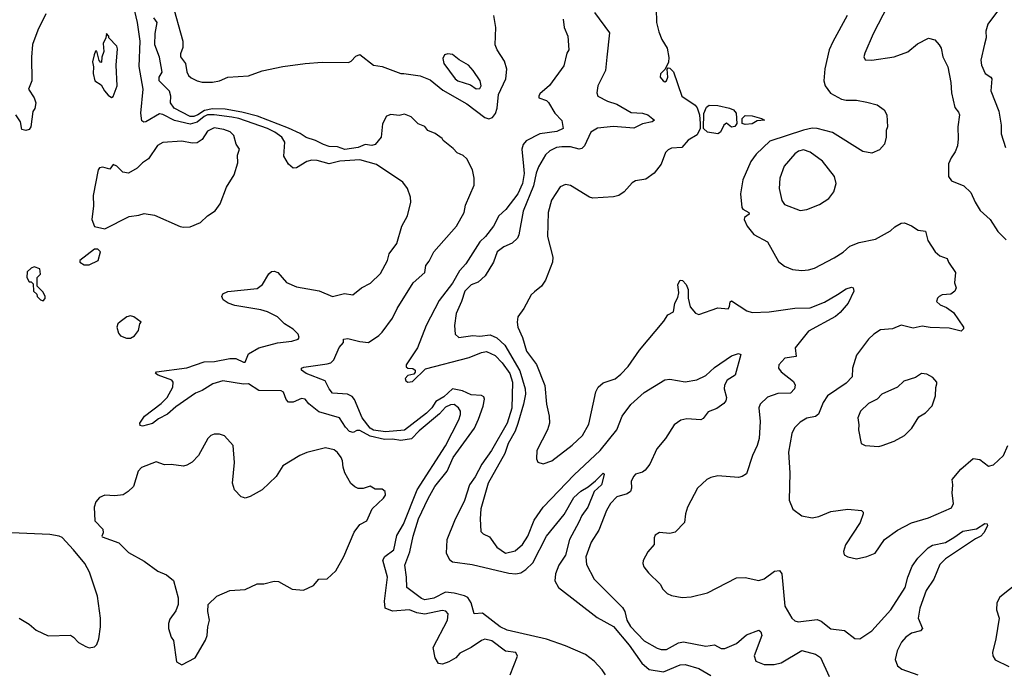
# Model space of a CAD drawing. Extents: x 1954683 to 2060285, y 904798 to 1016299.
# Tile 115 of 256: x 2020339 to 2026088, y 915790 to 919601. Entities that reach past the tile are written whole.
import ezdxf

# ---------------------------------------------------------------- set-up
doc = ezdxf.new("R2010")
doc.units = 0

msp = doc.modelspace()

# ---------------------------------------------------------------- linework, layer by layer
at = {"layer": '0CON10XD'}
for points in [[(2023203.3, 915775), (2023245.7, 915884.3), (2023235, 915905.6), (2023175, 915914), (2023095, 915973.1), (2023055, 915982.5), (2023034.3, 915975.7), (2022975.5, 915934.5), (2022909.5, 915900.5), (2022884.4, 915875), (2022845, 915850), (2022807.3, 915837.3), (2022785, 915840.8), (2022765, 915873.3), (2022753.5, 915935), (2022836.9, 916095), (2022840.9, 916130.9), (2022827.3, 916147.3), (2022805, 916150), (2022705, 916128.6), (2022657.9, 916137.9), (2022615, 916154.6), (2022515, 916146.9), (2022472.9, 916165), (2022469.1, 916205), (2022486.2, 916345), (2022459.6, 916445), (2022470, 916465), (2022523.9, 916505), (2022541, 916589), (2022579.8, 916655), (2022660.5, 916855), (2022825, 917111.8), (2022903.6, 917265), (2022913.1, 917295), (2022911.9, 917315), (2022900.8, 917335), (2022875, 917353.1), (2022855, 917352.1), (2022825, 917338.7), (2022790.5, 917299.5), (2022671, 917199), (2022627, 917152.9), (2022565, 917142.9), (2022515, 917151.5), (2022469.2, 917149.2), (2022385, 917169.1), (2022325, 917202.2), (2022307.6, 917202.4), (2022285, 917190.9), (2022265, 917195.4), (2022240.5, 917220.5), (2022205.3, 917275.3), (2022085, 917310.6), (2022027.4, 917357.4), (2022005, 917385.7), (2021985, 917388.1), (2021935, 917367.5), (2021908.3, 917368.3), (2021895, 917383.3), (2021878.6, 917425), (2021865, 917434.3), (2021735, 917435.3), (2021675, 917475.4), (2021645, 917472.1), (2021525, 917491.4), (2021466.9, 917475), (2021405, 917435.4), (2021365, 917420.8), (2021249.8, 917340.2), (2021202.6, 917297.4), (2021149.1, 917270.9), (2021115, 917242.9), (2021056.4, 917226.4), (2021041.7, 917231.7), (2021040, 917245), (2021066.7, 917285), (2021165, 917360), (2021199.2, 917395), (2021232.9, 917455), (2021234.3, 917484.3), (2021226.2, 917495), (2021146.7, 917525), (2021132.5, 917535), (2021137.5, 917545), (2021315, 917567.5), (2021415, 917602.1), (2021475.4, 917605.4), (2021565, 917621.5), (2021601.5, 917621.5), (2021645, 917600.6), (2021655, 917601.9), (2021675, 917649.4), (2021735, 917684.5), (2021845, 917714.4), (2021926.9, 917723.1), (2021963.9, 917736.1), (2021970, 917745), (2021963.8, 917765), (2021935, 917794), (2021884.5, 917824.5), (2021844, 917865), (2021785, 917894.5), (2021746.5, 917906.5), (2021595, 917932.9), (2021556.7, 917945), (2021527.5, 917965), (2021518.8, 917985), (2021525, 918000), (2021555, 918012.9), (2021725, 918032.1), (2021755.6, 918055), (2021792.5, 918117.5), (2021809.3, 918130.7), (2021825, 918133.3), (2021846.7, 918125), (2021897, 918067), (2021955, 918040), (2022087.3, 918017.3), (2022165, 917984.2), (2022235, 918001.2), (2022283.8, 917993.8), (2022333.8, 918035), (2022386.8, 918063.2), (2022445, 918118.8), (2022485.8, 918195), (2022495.6, 918234.4), (2022540.8, 918295), (2022570.8, 918395), (2022602.5, 918455), (2022622.9, 918535), (2022621.2, 918565), (2022602.5, 918615), (2022575, 918652.9), (2022422, 918755), (2022325, 918781.8), (2022207.5, 918775), (2022145, 918760), (2022075, 918778.8), (2022045, 918780.9), (2022015, 918773.9), (2021955, 918736.2), (2021934.6, 918734.6), (2021908.3, 918758.3), (2021881.1, 918805), (2021887.5, 918885), (2021869.1, 918915), (2021828.2, 918945), (2021786, 918965), (2021617.6, 919025), (2021577.6, 919032.4), (2021473.9, 919046.1), (2021435.1, 919045.1), (2021415, 919036.2), (2021375, 919001.9), (2021335, 918992), (2021242.3, 919012.3), (2021175, 919046.8), (2021155, 919051.2), (2021075, 919005.4), (2021062.7, 919002.7), (2021051.4, 919011.4), (2021046.7, 919055), (2021059.6, 919195), (2021037.1, 919327.1), (2021042.3, 919475), (2021027, 919585), (2020948.4, 919915)], [(2021227.5, 919705), (2021291.6, 919475), (2021290.8, 919439.2), (2021277.3, 919402.7), (2021276.8, 919385), (2021307.5, 919345), (2021315, 919296.7), (2021325, 919276.2), (2021340.9, 919260.9), (2021375, 919244.2), (2021405, 919236), (2021463.6, 919236.4), (2021505, 919243.8), (2021555, 919266.2), (2021675, 919272.5), (2021755, 919302.5), (2021875, 919328.8), (2022005, 919345.6), (2022105, 919353.1), (2022258.3, 919351.7), (2022275, 919358.8), (2022301.8, 919388.2), (2022325, 919398.6), (2022404.2, 919335), (2022455, 919327.5), (2022565, 919287.8), (2022582.4, 919287.6), (2022677.4, 919272.6), (2022735, 919249.3), (2022809.8, 919189.8), (2022949.4, 919109.4), (2023055, 919030), (2023078.5, 919021.5), (2023100.3, 919029.7), (2023116.7, 919053.3), (2023127.4, 919085), (2023134.8, 919165), (2023178.1, 919255), (2023182.4, 919312.4), (2023169.5, 919359.5), (2023125.8, 919425), (2023114.3, 919455), (2023118, 919555), (2023107.5, 919625)], [(2025408.6, 919685), (2025321.9, 919518.1), (2025272.5, 919405), (2025268, 919385), (2025276.1, 919366.1), (2025314.3, 919364.3), (2025445, 919384.2), (2025525, 919414.3), (2025580.2, 919459.8), (2025645, 919494), (2025682.7, 919482.7), (2025708, 919455), (2025718.6, 919435), (2025728.1, 919385), (2025758.9, 919325), (2025775.6, 919235), (2025778.6, 919175), (2025798.7, 919088.7), (2025820.8, 919060.8), (2025825.6, 919045.6), (2025815.5, 918975), (2025819.2, 918905), (2025814.2, 918865), (2025801.3, 918828.7), (2025777.5, 918795), (2025761.4, 918758.6), (2025761.2, 918685), (2025779.7, 918659.7), (2025850.9, 918630.9), (2025892.4, 918592.4), (2025917.1, 918535), (2025947, 918487), (2026005, 918434), (2026050, 918365), (2026098, 918315)], [(2026065.8, 919675), (2025990.6, 919575), (2025979.2, 919535), (2025981.9, 919495), (2025972.7, 919457.3), (2025951.5, 919365), (2025954.5, 919335), (2025976.2, 919286.2), (2026009.2, 919265), (2026014.4, 919255), (2026010, 919185), (2026056.4, 919066.4), (2026068.5, 918985), (2026069.1, 918935), (2026094.4, 918855)], [(2020491.1, 919635), (2020445, 919540), (2020414.3, 919455.7), (2020407.4, 919382.6), (2020410.6, 919245), (2020389.4, 919195), (2020422.5, 919145), (2020432.5, 919115), (2020426.7, 919083.3), (2020416.2, 919065), (2020404.2, 918975), (2020395, 918960), (2020374.5, 918954.5), (2020350.7, 918960.7), (2020343.5, 919005), (2020315.5, 919045)], [(2023694, 919644), (2023782.2, 919525), (2023767.1, 919382.9), (2023758.9, 919305), (2023714.5, 919215), (2023708.6, 919175), (2023714.5, 919154.5), (2023770, 919125), (2023825, 919107.3), (2023909.5, 919059.5), (2023975, 919054.5), (2024006, 919046), (2024045.8, 919014.2), (2024032.5, 919005), (2023975, 918993.5), (2023925, 918967.5), (2023805, 918977.6), (2023713.2, 918966.8), (2023673.3, 918945), (2023636.4, 918865), (2023621.1, 918848.9), (2023605, 918845.4), (2023555, 918858), (2023505, 918859.4), (2023474, 918855), (2023434.4, 918835), (2023408.5, 918811.5), (2023368.3, 918741.7), (2023354.7, 918705.3), (2023339.5, 918630.5), (2023277.6, 918482.4), (2023253.8, 918345), (2023245, 918325.8), (2023215, 918295.7), (2023165.5, 918274.5), (2023126, 918245), (2023105.5, 918184.5), (2023057.1, 918105), (2023015, 918068.6), (2022975, 918053.5), (2022938.6, 918015), (2022919.1, 917955), (2022886.5, 917885), (2022877.5, 917815), (2022881.9, 917765), (2022903.3, 917745), (2022985, 917756.7), (2023025, 917753.2), (2023085, 917760.7), (2023125, 917743.1), (2023171, 917701), (2023259.9, 917549.9), (2023290.4, 917445), (2023291.9, 917415), (2023280.2, 917355), (2023247.8, 917242.2), (2023231.7, 917198.3), (2023190.8, 917125), (2023172.1, 917067.9), (2023074.1, 916895), (2023032.2, 916745), (2023027.3, 916685), (2023031.7, 916611.7), (2023045, 916598), (2023081.3, 916581.3), (2023125, 916521.4), (2023175, 916485.5), (2023231.5, 916498.5), (2023275, 916535.5), (2023306.2, 916585), (2023342.4, 916677.6), (2023396.1, 916753.9), (2023576.2, 916943.8), (2023728, 917085), (2023826.1, 917205), (2023856.9, 917285), (2023906.6, 917353.4), (2023985, 917424.6), (2024105, 917496.9), (2024135, 917501.1), (2024225, 917485.3), (2024292.9, 917497.1), (2024345, 917524), (2024395, 917569.3), (2024495, 917638.2), (2024535, 917651.2), (2024550, 917645), (2024516, 917525), (2024469.2, 917495), (2024453.7, 917466.3), (2024452.2, 917445), (2024466.4, 917395), (2024462.2, 917375), (2024450.9, 917359.1), (2024409.1, 917330.9), (2024358.3, 917311.7), (2024328.8, 917271.2), (2024316.6, 917263.4), (2024235, 917270), (2024198.1, 917261.9), (2024160, 917235), (2024108.9, 917155), (2024058.2, 917095), (2024018.6, 917005), (2023990.2, 916969.8), (2023975, 916957.8), (2023935, 916946.7), (2023924.3, 916935), (2023910, 916905), (2023910.5, 916865), (2023904.2, 916845), (2023885, 916831.5), (2023826, 916814), (2023787.8, 916775), (2023765, 916733.8), (2023720.2, 916619.8), (2023675, 916549.2), (2023643.6, 916463.6), (2023648.9, 916418.9), (2023693, 916333), (2023858.5, 916168.5), (2023872.9, 916145), (2023884.7, 916095), (2023905, 916057.3), (2023985, 915972.9), (2024060.4, 915930.4)], [(2024055.8, 919665.8), (2024057.5, 919585), (2024070.3, 919530.3), (2024088.8, 919485), (2024120, 919435), (2024129.7, 919379.7), (2024127.1, 919352.9), (2024108.3, 919311.7), (2024080, 919285), (2024078.8, 919265), (2024095, 919243.8), (2024105, 919238.8), (2024115, 919243.3), (2024123.8, 919265), (2024118.3, 919311.7), (2024125, 919320), (2024135, 919317.5), (2024155.9, 919295.9), (2024204, 919154), (2024282.5, 919102.5), (2024293.8, 919086.2), (2024308.9, 919045), (2024312.2, 918995), (2024311.1, 918965), (2024295, 918929.4), (2024242.6, 918897.4), (2024205, 918854), (2024145, 918851.4), (2024125, 918842), (2024108.8, 918825), (2024085, 918757.5), (2024043.3, 918705), (2023995, 918670), (2023935, 918660), (2023915, 918647.5), (2023867.5, 918595), (2023837.5, 918575), (2023805, 918566), (2023685, 918558), (2023665, 918564), (2023555, 918632.9), (2023525, 918638.1), (2023495, 918625.7), (2023443.6, 918546.3), (2023423.8, 918475), (2023420.4, 918335), (2023450.8, 918215), (2023449.2, 918185), (2023409.7, 918080.3), (2023386.2, 918045), (2023345, 918012), (2023325.6, 917994.4), (2023282.7, 917915), (2023247.9, 917865), (2023242.9, 917835), (2023248.2, 917805), (2023274.6, 917745), (2023298, 917665), (2023356.7, 917586.7), (2023405.4, 917465), (2023414.4, 917355), (2023430, 917285), (2023432, 917245), (2023421.2, 917205), (2023357.5, 917085), (2023356.1, 917036.1), (2023365, 917017.5), (2023395, 917006.7), (2023445.6, 917024.4), (2023565, 917115.7), (2023625, 917172.5), (2023661.7, 917238.3), (2023702.1, 917427.9), (2023715.8, 917455), (2023745, 917480), (2023815, 917504.3), (2023849.1, 917530.9), (2023890.6, 917575), (2023958, 917672), (2024099.3, 917840.7), (2024123.1, 917876.9), (2024156.7, 917895), (2024163.3, 917945), (2024181.7, 917978.3), (2024187.5, 918005), (2024182.5, 918055), (2024195, 918080), (2024208.3, 918078.3), (2024230, 918055), (2024242.5, 918025), (2024242.5, 917975), (2024253.9, 917923.9), (2024285, 917887.5), (2024305, 917880), (2024415, 917918), (2024475, 917913.3), (2024484, 917926), (2024486.7, 917953.3), (2024495, 917958.8), (2024585, 917901.2), (2024615, 917891.6), (2024715, 917895.3), (2024865, 917916.8), (2024955, 917918.2), (2025038.1, 917951.9), (2025112.9, 917997.1), (2025165, 918029.4), (2025195, 918039.2), (2025205.7, 918035.7), (2025209.2, 918015), (2025175.7, 917945), (2025128.9, 917891.1), (2025101.4, 917868.6), (2024945, 917781.8), (2024866.5, 917685), (2024873.3, 917635), (2024806.4, 917623.6), (2024772, 917585), (2024768.8, 917565), (2024784, 917545), (2024857.3, 917487.3), (2024865.9, 917465.9), (2024862, 917445), (2024840, 917420), (2024765, 917417.1), (2024705, 917397.3), (2024662.9, 917355), (2024654.1, 917334.1), (2024662.5, 917255), (2024655.6, 917155), (2024645.6, 917115), (2024617.5, 917055), (2024581.9, 916948.1), (2024557.6, 916932.4), (2024535, 916927.1), (2024415, 916937.1), (2024375, 916928), (2024350, 916915), (2024296.7, 916865), (2024238.8, 916755), (2024226.2, 916715), (2024221.2, 916665), (2024165, 916608.8), (2024135, 916600), (2024075, 916605.7), (2024049.5, 916590.5), (2024043.8, 916575), (2024043.9, 916536.1), (2024005.9, 916494.1), (2023978.3, 916441.7), (2023976.2, 916425), (2023983.8, 916405), (2024010.3, 916370.3), (2024078.8, 916305), (2024094.4, 916274.4), (2024118.9, 916248.9), (2024145, 916237.5), (2024206.8, 916226.8), (2024260.3, 916229.7), (2024355, 916253.1), (2024525, 916341.9), (2024575, 916343.3), (2024655, 916325.6), (2024685, 916335.6), (2024745, 916379.4), (2024775, 916384.2), (2024787.8, 916365), (2024806.7, 916176.7), (2024846.7, 916106.7), (2024865, 916090), (2024885, 916084.2), (2024995, 916098.6), (2025018, 916088), (2025075, 916044.4), (2025155, 916032.9), (2025215, 915986.2), (2025245, 915985.8), (2025315, 916031.5), (2025425, 916154.6), (2025508.1, 916285), (2025524, 916346), (2025550.5, 916409.5), (2025583.1, 916456.9), (2025643.3, 916516.7), (2025668.1, 916531.9), (2025745, 916548.4), (2025794, 916576), (2025845, 916614.7), (2025925, 916627.5), (2025975, 916658.6), (2025987.5, 916657.5), (2025989.2, 916645), (2025967.5, 916605), (2025951.2, 916585), (2025919.5, 916569.5), (2025745, 916453.1), (2025711, 916419), (2025676.4, 916333.6), (2025632.3, 916267.7), (2025595.3, 916165), (2025585.6, 916105), (2025610, 916045), (2025598.3, 916031.7), (2025545, 916017.5), (2025512.2, 915995), (2025487.3, 915965), (2025462.3, 915915), (2025450, 915865), (2025465, 915827.1), (2025488.7, 915808.7), (2025582, 915775)], [(2025170, 919625), (2025087.4, 919472.6), (2025065.6, 919425), (2025038.9, 919315), (2025033.1, 919245), (2025042.5, 919215), (2025072.4, 919172.4), (2025137.4, 919137.4), (2025165, 919130.5), (2025225, 919131.8), (2025285, 919120), (2025345, 919103.1), (2025385.7, 919075), (2025402.5, 919045), (2025406.7, 918975), (2025398.8, 918955), (2025398.8, 918915), (2025388.8, 918875), (2025359.2, 918840.8), (2025315, 918822.2), (2025261.9, 918831.9), (2025085, 918941.5), (2024995, 918965.3), (2024965, 918967), (2024915, 918956.4), (2024718.2, 918891.8), (2024638.8, 918815), (2024607.9, 918772.1), (2024560.8, 918665), (2024547.5, 918585), (2024556, 918505), (2024561.2, 918495), (2024596, 918475), (2024598.8, 918465), (2024571.2, 918445), (2024568.8, 918435), (2024586.2, 918395), (2024625, 918347.5), (2024704.4, 918304.4), (2024769.5, 918189.5), (2024805, 918161.2), (2024851.7, 918141.7), (2024906.1, 918136.1), (2024945, 918139.4), (2024979.3, 918150.7), (2025095, 918209.5), (2025146.6, 918243.4), (2025185, 918279.2), (2025240.9, 918299.1), (2025335, 918319.4), (2025422.6, 918367.4), (2025447.8, 918392.2), (2025485, 918412), (2025505, 918414), (2025545, 918398), (2025585, 918372.5), (2025627, 918367), (2025640.9, 918310.9), (2025684.5, 918244.5), (2025711.7, 918221.7), (2025755, 918206.7), (2025761.2, 918185), (2025802, 918125), (2025796, 918065), (2025806, 918035), (2025798, 918015), (2025775, 917998.8), (2025725, 917993.8), (2025707.5, 917985), (2025697.5, 917975), (2025692.5, 917955), (2025712.5, 917935), (2025750.6, 917920.6), (2025790.9, 917890.9), (2025850, 917805), (2025850, 917795), (2025835, 917782), (2025765, 917800), (2025655, 917803.6), (2025608.9, 917811.1), (2025555, 917800), (2025485, 917817.5), (2025435, 917796), (2025365, 917790), (2025325.7, 917764.3), (2025294.4, 917735.6), (2025225, 917642.5), (2025200.8, 917565), (2025200, 917515), (2025165, 917478.6), (2025055.4, 917404.6), (2025030, 917365), (2025003, 917297), (2024985, 917284.4), (2024935, 917273.5), (2024895, 917251.5), (2024863.1, 917216.9), (2024846.4, 917185), (2024826.9, 917075), (2024835.6, 916955), (2024832, 916795), (2024852.7, 916742.7), (2024905, 916703.8), (2024965, 916692), (2025005, 916700), (2025075, 916729.2), (2025175, 916743.3)], [(2023758.9, 915775), (2023739.5, 915805), (2023692.7, 915855), (2023642.7, 915892.7), (2023525, 915943.5), (2023415, 915982.7), (2023185, 916035.5), (2023145, 916055.2), (2023041.2, 916135), (2022991.9, 916131.9), (2022974.8, 916195), (2022955.6, 916225.6), (2022936.4, 916236.4), (2022875, 916251.6), (2022825, 916257), (2022757.2, 916222.8), (2022705, 916213), (2022685, 916219.9), (2022599.1, 916285), (2022597.8, 916345), (2022587.6, 916415), (2022616.2, 916493.8), (2022635.9, 916585), (2022667.6, 916685), (2022724, 916805), (2022763, 916875), (2022834.8, 916965.2), (2022870.4, 917045), (2022995, 917214.6), (2023018.6, 917268.6), (2023045, 917344.4), (2023052.3, 917385), (2023048.4, 917398.4), (2023035, 917406.8), (2022975, 917410.9), (2022923.3, 917433.3), (2022865, 917446.2), (2022815, 917398.6), (2022768.7, 917371.3), (2022745, 917333.9), (2022715, 917303.9), (2022585.3, 917204.7), (2022475, 917193.6), (2022404.6, 917204.6), (2022385, 917216.4), (2022338.8, 917275), (2022293.4, 917383.4), (2022279.9, 917399.9), (2022253.2, 917413.2), (2022165, 917420.4), (2022145, 917444.3), (2022122.6, 917492.6), (2022012, 917535), (2021984.4, 917555), (2021984.4, 917565), (2021997.3, 917572.7), (2022135, 917590.4), (2022155, 917597.8), (2022172.2, 917615), (2022205, 917686.2), (2022230, 917715), (2022230, 917735), (2022255, 917740), (2022325, 917722), (2022375, 917716.2), (2022435, 917755.8), (2022455, 917775.7), (2022515, 917858.6), (2022543.1, 917915), (2022636.6, 918063.4), (2022705, 918124.5), (2022710, 918165), (2022729.5, 918190.5), (2022756.2, 918245), (2022889.5, 918395), (2022934, 918475), (2022942.7, 918517.3), (2022992, 918635), (2022992.5, 918675), (2022982, 918725), (2022949.5, 918789.5), (2022928.3, 918808.3), (2022892.7, 918822.7), (2022869.7, 918849.7), (2022812, 918895), (2022805, 918906.7), (2022765, 918936.7), (2022722.5, 918955), (2022705, 918977.5), (2022665, 918992.5), (2022623.6, 919033.6), (2022585, 919048.8), (2022555, 919041.2), (2022505, 919048), (2022481.3, 919038.7), (2022456.5, 918993.5), (2022449.2, 918915), (2022415, 918872.8), (2022395, 918867), (2022355, 918872.9), (2022315.1, 918854.9), (2022236.6, 918843.4), (2022195, 918859.4), (2022145, 918861.5), (2022112.8, 918872.8), (2022065, 918896.4), (2022012.3, 918912.2), (2021976.8, 918936.8), (2021908.1, 918968.1), (2021727.5, 919037.5), (2021635, 919060.7), (2021538.5, 919078.5), (2021465, 919080.5), (2021418.7, 919071.3), (2021378.8, 919045), (2021355, 919034.9), (2021335, 919036.7), (2021240.5, 919085), (2021220, 919115), (2021221.9, 919155), (2021213.4, 919183.4), (2021153.8, 919245), (2021153.8, 919265), (2021170, 919295), (2021155, 919383.3), (2021128.4, 919455), (2021128.8, 919521.2), (2021141.2, 919585), (2021121.4, 919611.4)], [(2023512.9, 919605), (2023517.5, 919555), (2023540, 919505), (2023546, 919425), (2023534, 919405), (2023515, 919332.5), (2023433, 919217), (2023375, 919167.5), (2023370, 919155), (2023370, 919145), (2023415, 919128.8), (2023427.3, 919117.3), (2023463.3, 919055), (2023505, 919012.5), (2023512, 918965), (2023475, 918948.7), (2023375.7, 918934.3), (2023296.4, 918893.6), (2023278.7, 918871.3), (2023270, 918845), (2023280.5, 918745), (2023285, 918702.5), (2023275.4, 918645), (2023246.5, 918583.5), (2023176.5, 918493.5), (2023136.9, 918455), (2023106, 918395), (2023058.6, 918335), (2023025, 918302.9), (2022944, 918175), (2022906.6, 918135), (2022865, 918061.8), (2022787.9, 917962.1), (2022711.3, 917815), (2022661.1, 917685), (2022595.6, 917585), (2022594.6, 917574.6), (2022605, 917565.7), (2022635, 917564.3), (2022647.5, 917555), (2022647.7, 917542.3), (2022639.7, 917530.3), (2022605, 917522.9), (2022589.4, 917505), (2022592.6, 917492.6), (2022605.9, 917484.1), (2022632.3, 917487.7), (2022708.2, 917561.8), (2022962.4, 917627.6), (2023035, 917657.1), (2023065, 917662.7), (2023115, 917639.6), (2023155, 917596.3), (2023199.7, 917535), (2023215.6, 917485), (2023212, 917332), (2023184.2, 917245), (2023093.3, 917085), (2023037, 917005), (2022998.2, 916931.8), (2022964.8, 916885), (2022935, 916793.3), (2022876.7, 916675), (2022832.9, 916562.9), (2022828.4, 916485), (2022848, 916448), (2022865, 916435.3), (2022979.9, 916419.9), (2023195, 916369), (2023235.8, 916364.2), (2023265, 916370.3), (2023295, 916389.7), (2023335, 916429.6), (2023414.2, 916585), (2023517.8, 916712.2), (2023575, 916809.6), (2023615, 916847.9), (2023657.8, 916872.2), (2023701.4, 916908.6), (2023745, 916953.3), (2023751.2, 916945), (2023735, 916884.2), (2023692.5, 916845), (2023655.8, 916755), (2023620.3, 916705), (2023602.6, 916667.4), (2023549.8, 916565), (2023525.9, 916474.1), (2023487.6, 916415), (2023468.2, 916365), (2023463.7, 916323.7), (2023485, 916284.3), (2023709.6, 916109.6), (2023805, 916056.6), (2023897.3, 915947.3), (2023972, 915842), (2024015, 915805.3), (2024097.3, 915792.7), (2024195, 915834.1), (2024223.9, 915836.1), (2024305, 915811.3), (2024375, 915770.3)], [(2020875, 919147.5), (2020885, 919152.5), (2020908.6, 919215), (2020901.2, 919335), (2020910.7, 919430.7), (2020905, 919447.5), (2020860, 919495), (2020860, 919505), (2020845, 919520), (2020842.5, 919495), (2020827, 919463), (2020830, 919415), (2020818.3, 919381.7), (2020817, 919353), (2020811.7, 919351.7), (2020803, 919363), (2020788.3, 919418.3), (2020781.7, 919418.3), (2020773.6, 919396.4), (2020763.8, 919355), (2020770, 919325), (2020767, 919287), (2020777.5, 919245), (2020815, 919220), (2020833.3, 919185), (2020855, 919160), (2020875, 919147.5)], [(2023005, 919196.9), (2023025, 919199.2), (2023033.1, 919215), (2023027.1, 919245), (2022987.1, 919305), (2022959.2, 919335), (2022905, 919365.8), (2022865, 919397.5), (2022837.7, 919402.3), (2022820, 919395), (2022810, 919375), (2022816, 919345), (2022882, 919255), (2022896.7, 919245), (2022970.9, 919220.9), (2023005, 919196.9)], [(2024415, 918934.4), (2024354.6, 918944.6), (2024330.8, 918965), (2024334.2, 919054.2), (2024348.9, 919091.1), (2024365, 919101.4), (2024415, 919100), (2024483.3, 919085), (2024506, 919075), (2024522, 919055), (2024526.7, 918995), (2024515, 918976.7), (2024494.1, 918974.1), (2024465, 918997.5), (2024450, 918985), (2024431.2, 918945), (2024415, 918934.4)], [(2024575, 918990), (2024556.2, 918995), (2024558, 919025), (2024575, 919042.5), (2024615, 919038.8), (2024670, 919025), (2024686.7, 919015), (2024645, 919011.2), (2024615, 918992.1), (2024575, 918990)], [(2020835, 918380), (2020978.3, 918451.7), (2021035, 918458.8), (2021065, 918470), (2021125, 918460), (2021275, 918393.8), (2021295, 918388.8), (2021335, 918391.2), (2021395, 918416), (2021436.2, 918455), (2021480, 918485), (2021510, 918525), (2021547, 918623), (2021592, 918695), (2021612, 918765), (2021610.5, 918809.5), (2021621.2, 918845), (2021603.3, 918875), (2021590, 918925), (2021567, 918947), (2021530.3, 918960.3), (2021475, 918969.4), (2021435, 918950.6), (2021405, 918902), (2021375, 918881.4), (2021345, 918879.2), (2021285, 918891.4), (2021175, 918884.3), (2021143.8, 918866.2), (2021091.4, 918788.6), (2021055, 918765.7), (2021025.5, 918734.5), (2020975, 918704.4), (2020940.6, 918710.6), (2020905, 918745.8), (2020883.6, 918756.4), (2020865, 918727.5), (2020825, 918740.8), (2020805, 918736.2), (2020796.2, 918725), (2020768, 918575), (2020770, 918515), (2020760, 918435), (2020775, 918392.5), (2020835, 918380)], [(2024895, 918487.5), (2024935, 918493.1), (2025008, 918522), (2025062.4, 918557.6), (2025092.5, 918595), (2025105.8, 918645), (2025095.5, 918685.5), (2025025.6, 918775), (2024955, 918828.1), (2024915, 918841.8), (2024886.6, 918833.4), (2024865, 918817.5), (2024801.8, 918745), (2024777.9, 918675), (2024772.9, 918615), (2024788.5, 918545), (2024805, 918522.5), (2024895, 918487.5)], [(2020745, 918170), (2020797.5, 918195), (2020810, 918245), (2020795, 918260), (2020775, 918260), (2020690, 918195), (2020690, 918185), (2020715, 918170), (2020745, 918170)], [(2020475, 917960), (2020487, 917973), (2020487.5, 917985), (2020475, 918010), (2020440, 918045), (2020440, 918095), (2020460, 918115), (2020457, 918147), (2020423, 918157), (2020405, 918150), (2020381.7, 918128.3), (2020380, 918095), (2020395, 918070), (2020405, 918070), (2020418.3, 918058.3), (2020420, 918015), (2020438.3, 917998.3), (2020440, 917985), (2020460, 917965), (2020475, 917960)], [(2020961.7, 917741.7), (2020985, 917742), (2021010, 917755), (2021032.5, 917785), (2021040, 917825), (2021047.5, 917835), (2021005, 917866.7), (2020985, 917872.5), (2020965, 917866.7), (2020925, 917837.5), (2020912.5, 917825), (2020906.7, 917805), (2020915, 917770), (2020927.5, 917755), (2020961.7, 917741.7)], [(2025355, 917108.8), (2025375, 917114.2), (2025445, 917139.2), (2025505, 917172.5), (2025548, 917215), (2025588.8, 917281.2), (2025626.7, 917305), (2025667.5, 917345), (2025686.1, 917403.9), (2025687, 917453), (2025693.3, 917475), (2025693.3, 917485), (2025670.5, 917510.5), (2025635, 917531.2), (2025605, 917534), (2025568.7, 917511.3), (2025500.6, 917489.4), (2025463.8, 917455), (2025372.5, 917415), (2025344.6, 917385.4), (2025295, 917358.6), (2025248, 917315), (2025232.5, 917275), (2025239.2, 917235), (2025237.1, 917205), (2025252.5, 917125), (2025275, 917113.8), (2025355, 917108.8)], [(2021285, 915832.5), (2021362.5, 915875), (2021423.6, 915976.4), (2021433.3, 916005), (2021436.7, 916055), (2021446.7, 916095), (2021437.5, 916145), (2021440, 916185), (2021490, 916235), (2021565, 916266.7), (2021655, 916273.3), (2021725, 916306.7), (2021765, 916306.7), (2021825, 916321.2), (2021849.5, 916319.5), (2021930, 916275), (2021995, 916268.8), (2022055, 916296.7), (2022085, 916333.8), (2022133.6, 916336.4), (2022185, 916382.5), (2022231.2, 916465), (2022291.3, 916608.7), (2022325, 916653.8), (2022365.9, 916674.1), (2022397.5, 916745), (2022463.9, 916806.1), (2022473.8, 916825), (2022473.3, 916845), (2022455, 916860), (2022415, 916860), (2022385, 916876.7), (2022345, 916863.8), (2022315, 916864), (2022295, 916872), (2022273, 916893), (2022238.1, 916955), (2022228.2, 916988.2), (2022224.3, 917025), (2022215, 917043.8), (2022195, 917074), (2022175, 917088.1), (2022125, 917100.8), (2022015, 917072.9), (2021975, 917055.6), (2021874.5, 916995.5), (2021836.4, 916933.6), (2021755, 916855.8), (2021683.9, 916816.1), (2021655, 916807.5), (2021645, 916810), (2021632.5, 916815), (2021592.5, 916855), (2021581.2, 916895), (2021593.8, 917015), (2021584.3, 917114.3), (2021535, 917170), (2021505, 917180), (2021475, 917180), (2021455, 917172.5), (2021437.5, 917155), (2021382.5, 917055), (2021345, 917016.7), (2021315, 917000), (2021295, 916993.3), (2021223.9, 917003.9), (2021185, 917001.2), (2021135, 917018.8), (2021050, 916985), (2021030, 916965), (2021002.5, 916875), (2020972.5, 916845), (2020943, 916827), (2020895, 916820), (2020835, 916823.3), (2020805, 916810), (2020783.8, 916785), (2020773.3, 916755), (2020777.5, 916675), (2020823.3, 916625), (2020826.7, 916605), (2020817.5, 916585), (2020820.7, 916580.7), (2020916.7, 916545), (2020975, 916490), (2021065, 916439.2), (2021145, 916380), (2021195, 916359.2), (2021237.5, 916325), (2021263.8, 916225), (2021263.3, 916185), (2021250.7, 916149.3), (2021215, 916100), (2021207.5, 916075), (2021207.5, 916045), (2021222.5, 915995), (2021237.5, 915975), (2021255, 915850), (2021285, 915832.5)], [(2025175, 916743.3), (2025254.1, 916734.1), (2025263.8, 916725), (2025264, 916715), (2025245.8, 916665), (2025160, 916535), (2025148.8, 916495), (2025153.3, 916475), (2025175, 916463.3), (2025225, 916452.5), (2025284.2, 916465.8), (2025333.9, 916486.1), (2025388, 916565), (2025465, 916619.4), (2025545, 916662.2), (2025645, 916691.2), (2025779.1, 916750.9), (2025790.8, 916775), (2025782.5, 916835), (2025788, 916885), (2025783.8, 916915), (2025833.6, 916976.4), (2025905, 917038.8), (2025945, 917033.3), (2025995, 916993.3), (2026025, 917001.2), (2026082.9, 917055), (2026108.6, 917115)], [(2020335, 916106), (2020395, 916070.8), (2020435, 916036), (2020505, 916002), (2020635, 916006.2), (2020653.3, 915995), (2020682.7, 915962.7), (2020725, 915940), (2020745, 915933.3), (2020775, 915937.5), (2020788.3, 915951.7), (2020800, 915985), (2020810, 916055), (2020810, 916105), (2020794, 916235), (2020746.2, 916375), (2020718.8, 916425), (2020653.8, 916505), (2020586.4, 916576.4), (2020570, 916585), (2020515, 916593.8), (2020290, 916605)], [(2026175, 916317.8), (2026061.7, 916228.3), (2026044, 916195), (2026042.5, 916155), (2026058, 916105), (2026038.8, 915985), (2026018.8, 915905), (2026020, 915885), (2026035, 915863.3), (2026114.1, 915824.1)], [(2024060.4, 915930.4), (2024085, 915922.2), (2024115, 915923.3), (2024185, 915962.2), (2024215, 915966.9), (2024345, 915941.5), (2024395, 915950.8), (2024435, 915929.4), (2024455, 915928.9), (2024525, 915957.9), (2024581.7, 916008.3), (2024655, 916035.8), (2024666, 916026), (2024671.5, 916005), (2024626.9, 915885), (2024636.7, 915855), (2024685, 915834.5), (2024744.3, 915834.3), (2024785, 915844.8), (2024905, 915917.8), (2024985.2, 915895.2), (2025015.2, 915875.2), (2025065.5, 915765.5)]]:
    msp.add_lwpolyline(points, dxfattribs=at)

doc.saveas('drawing.dxf')
